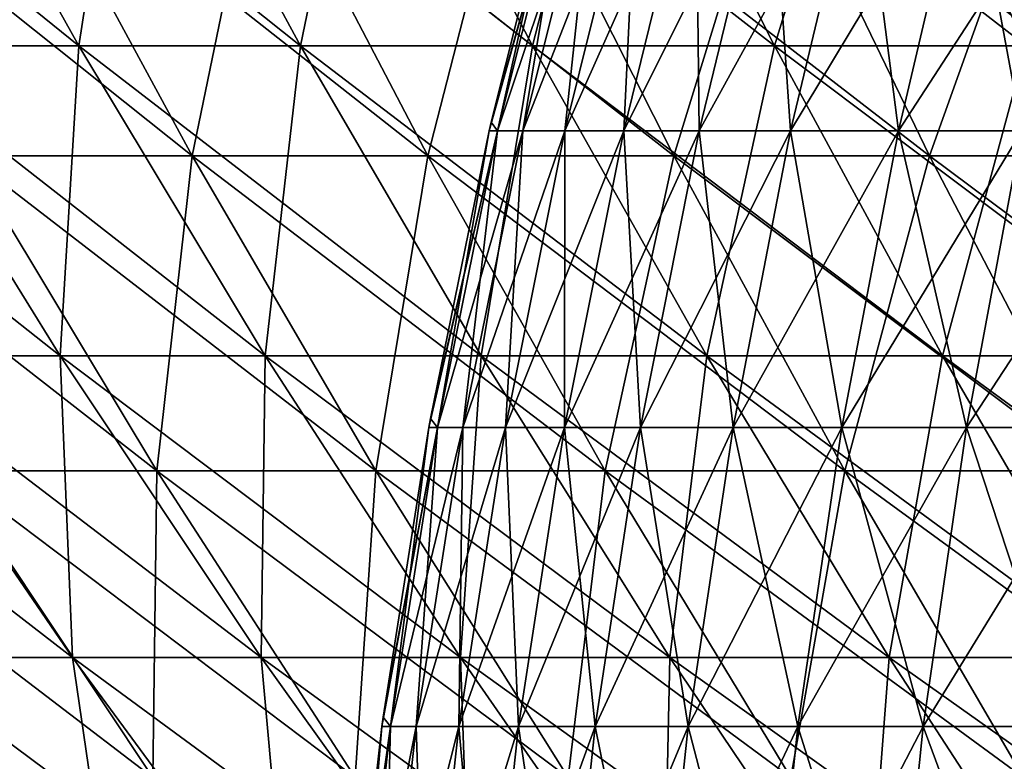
# Model space of a CAD drawing. Header units: millimetres. Extents: x -125 to 125, y 3898 to 4025.
# Tile 78 of 256: x -78 to -67, y 3944 to 3952. Entities that reach past the tile are written whole.
import ezdxf

# ---------------------------------------------------------------- set-up
doc = ezdxf.new("R2010")
doc.units = ezdxf.units.MM
doc.header["$LTSCALE"] = 2.2935
for name, color, linetype in [('2', 7, 'CONTINUOUS'), ('3', 7, 'CONTINUOUS'), ('4', 7, 'CONTINUOUS'), ('5', 7, 'CONTINUOUS'), ('6', 7, 'CONTINUOUS'), ('7', 7, 'CONTINUOUS')]:
    doc.layers.add(name, color=color, linetype=linetype)

msp = doc.modelspace()

# ---------------------------------------------------------------- linework, layer by layer
at = {"layer": '2', "color": 36, "linetype": 'Continuous', "true_color": 0x833d1e}
for points in [[(-78.95, 3950.715, 62.239), (-76.446, 3950.715, 65.291), (-80.963, 3954.316, 63.826), (-78.95, 3950.715, 62.239)], [(-80.963, 3954.316, 63.826), (-76.446, 3950.715, 65.291), (-78.395, 3954.316, 66.955), (-80.963, 3954.316, 63.826)], [(-76.446, 3950.715, 65.291), (-73.823, 3950.715, 68.242), (-78.395, 3954.316, 66.955), (-76.446, 3950.715, 65.291)], [(-78.395, 3954.316, 66.955), (-73.823, 3950.715, 68.242), (-75.705, 3954.316, 69.981), (-78.395, 3954.316, 66.955)], [(-73.823, 3950.715, 68.242), (-71.087, 3950.715, 71.087), (-75.705, 3954.316, 69.981), (-73.823, 3950.715, 68.242)], [(-75.705, 3954.316, 69.981), (-71.087, 3950.715, 71.087), (-72.9, 3954.316, 72.9), (-75.705, 3954.316, 69.981)], [(-71.087, 3950.715, 71.087), (-68.242, 3950.715, 73.823), (-72.9, 3954.316, 72.9), (-71.087, 3950.715, 71.087)], [(-72.9, 3954.316, 72.9), (-68.242, 3950.715, 73.823), (-69.981, 3954.316, 75.705), (-72.9, 3954.316, 72.9)], [(-68.242, 3950.715, 73.823), (-65.291, 3950.715, 76.446), (-69.981, 3954.316, 75.705), (-68.242, 3950.715, 73.823)], [(-69.981, 3954.316, 75.705), (-65.291, 3950.715, 76.446), (-66.955, 3954.316, 78.395), (-69.981, 3954.316, 75.705)], [(-79.157, 3947.208, 57.511), (-76.839, 3947.208, 60.575), (-81.333, 3950.715, 59.092), (-79.157, 3947.208, 57.511)], [(-81.333, 3950.715, 59.092), (-76.839, 3947.208, 60.575), (-78.95, 3950.715, 62.239), (-81.333, 3950.715, 59.092)], [(-76.839, 3947.208, 60.575), (-74.401, 3947.208, 63.545), (-78.95, 3950.715, 62.239), (-76.839, 3947.208, 60.575)], [(-78.95, 3950.715, 62.239), (-74.401, 3947.208, 63.545), (-76.446, 3950.715, 65.291), (-78.95, 3950.715, 62.239)], [(-74.401, 3947.208, 63.545), (-71.849, 3947.208, 66.417), (-76.446, 3950.715, 65.291), (-74.401, 3947.208, 63.545)], [(-76.446, 3950.715, 65.291), (-71.849, 3947.208, 66.417), (-73.823, 3950.715, 68.242), (-76.446, 3950.715, 65.291)], [(-71.849, 3947.208, 66.417), (-69.186, 3947.208, 69.186), (-73.823, 3950.715, 68.242), (-71.849, 3947.208, 66.417)], [(-73.823, 3950.715, 68.242), (-69.186, 3947.208, 69.186), (-71.087, 3950.715, 71.087), (-73.823, 3950.715, 68.242)], [(-69.186, 3947.208, 69.186), (-66.417, 3947.208, 71.849), (-71.087, 3950.715, 71.087), (-69.186, 3947.208, 69.186)], [(-71.087, 3950.715, 71.087), (-66.417, 3947.208, 71.849), (-68.242, 3950.715, 73.823), (-71.087, 3950.715, 71.087)], [(-66.417, 3947.208, 71.849), (-63.545, 3947.208, 74.401), (-68.242, 3950.715, 73.823), (-66.417, 3947.208, 71.849)], [(-68.242, 3950.715, 73.823), (-63.545, 3947.208, 74.401), (-65.291, 3950.715, 76.446), (-68.242, 3950.715, 73.823)], [(-79.017, 3943.798, 52.797), (-76.883, 3943.798, 55.859), (-81.354, 3947.208, 54.359), (-79.017, 3943.798, 52.797)], [(-81.354, 3947.208, 54.359), (-76.883, 3943.798, 55.859), (-79.157, 3947.208, 57.511), (-81.354, 3947.208, 54.359)], [(-76.883, 3943.798, 55.859), (-74.631, 3943.798, 58.834), (-79.157, 3947.208, 57.511), (-76.883, 3943.798, 55.859)], [(-79.157, 3947.208, 57.511), (-74.631, 3943.798, 58.834), (-76.839, 3947.208, 60.575), (-79.157, 3947.208, 57.511)], [(-74.631, 3943.798, 58.834), (-72.264, 3943.798, 61.719), (-76.839, 3947.208, 60.575), (-74.631, 3943.798, 58.834)], [(-76.839, 3947.208, 60.575), (-72.264, 3943.798, 61.719), (-74.401, 3947.208, 63.545), (-76.839, 3947.208, 60.575)], [(-72.264, 3943.798, 61.719), (-69.785, 3943.798, 64.508), (-74.401, 3947.208, 63.545), (-72.264, 3943.798, 61.719)], [(-74.401, 3947.208, 63.545), (-69.785, 3943.798, 64.508), (-71.849, 3947.208, 66.417), (-74.401, 3947.208, 63.545)], [(-69.785, 3943.798, 64.508), (-67.198, 3943.798, 67.198), (-71.849, 3947.208, 66.417), (-69.785, 3943.798, 64.508)], [(-71.849, 3947.208, 66.417), (-67.198, 3943.798, 67.198), (-69.186, 3947.208, 69.186), (-71.849, 3947.208, 66.417)], [(-67.198, 3943.798, 67.198), (-64.508, 3943.798, 69.785), (-69.186, 3947.208, 69.186), (-67.198, 3943.798, 67.198)], [(-69.186, 3947.208, 69.186), (-64.508, 3943.798, 69.785), (-66.417, 3947.208, 71.849), (-69.186, 3947.208, 69.186)]]:
    msp.add_3dface(points, dxfattribs=at)
at = {"layer": '3', "color": 36, "linetype": 'Continuous', "true_color": 0x833d1e}
for points in [[(-76.446, 3950.715, -65.291), (-78.95, 3950.715, -62.239), (-78.395, 3954.316, -66.955), (-76.446, 3950.715, -65.291)], [(-75.705, 3954.316, -69.981), (-76.446, 3950.715, -65.291), (-78.395, 3954.316, -66.955), (-75.705, 3954.316, -69.981)], [(-73.823, 3950.715, -68.242), (-76.446, 3950.715, -65.291), (-75.705, 3954.316, -69.981), (-73.823, 3950.715, -68.242)], [(-72.9, 3954.316, -72.9), (-73.823, 3950.715, -68.242), (-75.705, 3954.316, -69.981), (-72.9, 3954.316, -72.9)], [(-71.087, 3950.715, -71.087), (-73.823, 3950.715, -68.242), (-72.9, 3954.316, -72.9), (-71.087, 3950.715, -71.087)], [(-69.981, 3954.316, -75.705), (-71.087, 3950.715, -71.087), (-72.9, 3954.316, -72.9), (-69.981, 3954.316, -75.705)], [(-68.242, 3950.715, -73.823), (-71.087, 3950.715, -71.087), (-69.981, 3954.316, -75.705), (-68.242, 3950.715, -73.823)], [(-66.955, 3954.316, -78.395), (-68.242, 3950.715, -73.823), (-69.981, 3954.316, -75.705), (-66.955, 3954.316, -78.395)], [(-65.291, 3950.715, -76.446), (-68.242, 3950.715, -73.823), (-66.955, 3954.316, -78.395), (-65.291, 3950.715, -76.446)], [(-76.839, 3947.208, -60.575), (-79.157, 3947.208, -57.511), (-78.95, 3950.715, -62.239), (-76.839, 3947.208, -60.575)], [(-76.446, 3950.715, -65.291), (-76.839, 3947.208, -60.575), (-78.95, 3950.715, -62.239), (-76.446, 3950.715, -65.291)], [(-74.401, 3947.208, -63.545), (-76.839, 3947.208, -60.575), (-76.446, 3950.715, -65.291), (-74.401, 3947.208, -63.545)], [(-73.823, 3950.715, -68.242), (-74.401, 3947.208, -63.545), (-76.446, 3950.715, -65.291), (-73.823, 3950.715, -68.242)], [(-71.849, 3947.208, -66.417), (-74.401, 3947.208, -63.545), (-73.823, 3950.715, -68.242), (-71.849, 3947.208, -66.417)], [(-71.087, 3950.715, -71.087), (-71.849, 3947.208, -66.417), (-73.823, 3950.715, -68.242), (-71.087, 3950.715, -71.087)], [(-69.186, 3947.208, -69.186), (-71.849, 3947.208, -66.417), (-71.087, 3950.715, -71.087), (-69.186, 3947.208, -69.186)], [(-68.242, 3950.715, -73.823), (-69.186, 3947.208, -69.186), (-71.087, 3950.715, -71.087), (-68.242, 3950.715, -73.823)], [(-66.417, 3947.208, -71.849), (-69.186, 3947.208, -69.186), (-68.242, 3950.715, -73.823), (-66.417, 3947.208, -71.849)], [(-65.291, 3950.715, -76.446), (-66.417, 3947.208, -71.849), (-68.242, 3950.715, -73.823), (-65.291, 3950.715, -76.446)], [(-76.883, 3943.798, -55.859), (-79.017, 3943.798, -52.797), (-79.157, 3947.208, -57.511), (-76.883, 3943.798, -55.859)], [(-76.839, 3947.208, -60.575), (-76.883, 3943.798, -55.859), (-79.157, 3947.208, -57.511), (-76.839, 3947.208, -60.575)], [(-74.631, 3943.798, -58.834), (-76.883, 3943.798, -55.859), (-76.839, 3947.208, -60.575), (-74.631, 3943.798, -58.834)], [(-74.401, 3947.208, -63.545), (-74.631, 3943.798, -58.834), (-76.839, 3947.208, -60.575), (-74.401, 3947.208, -63.545)], [(-72.264, 3943.798, -61.719), (-74.631, 3943.798, -58.834), (-74.401, 3947.208, -63.545), (-72.264, 3943.798, -61.719)], [(-71.849, 3947.208, -66.417), (-72.264, 3943.798, -61.719), (-74.401, 3947.208, -63.545), (-71.849, 3947.208, -66.417)], [(-69.785, 3943.798, -64.508), (-72.264, 3943.798, -61.719), (-71.849, 3947.208, -66.417), (-69.785, 3943.798, -64.508)], [(-69.186, 3947.208, -69.186), (-69.785, 3943.798, -64.508), (-71.849, 3947.208, -66.417), (-69.186, 3947.208, -69.186)], [(-67.198, 3943.798, -67.198), (-69.785, 3943.798, -64.508), (-69.186, 3947.208, -69.186), (-67.198, 3943.798, -67.198)], [(-66.417, 3947.208, -71.849), (-67.198, 3943.798, -67.198), (-69.186, 3947.208, -69.186), (-66.417, 3947.208, -71.849)]]:
    msp.add_3dface(points, dxfattribs=at)
at = {"layer": '4', "color": 36, "linetype": 'Continuous', "true_color": 0x833d1e}
for points in [[(-80.052, 3951.939, -58.161), (-77.707, 3951.939, -61.259), (-82.09, 3955.48, -59.642), (-80.052, 3951.939, -58.161)], [(-82.09, 3955.48, -59.642), (-77.707, 3951.939, -61.259), (-79.686, 3955.48, -62.819), (-82.09, 3955.48, -59.642)], [(-77.707, 3951.939, -61.259), (-75.242, 3951.939, -64.263), (-79.686, 3955.48, -62.819), (-77.707, 3951.939, -61.259)], [(-79.686, 3955.48, -62.819), (-75.242, 3951.939, -64.263), (-77.158, 3955.48, -65.899), (-79.686, 3955.48, -62.819)], [(-75.242, 3951.939, -64.263), (-72.661, 3951.939, -67.167), (-77.158, 3955.48, -65.899), (-75.242, 3951.939, -64.263)], [(-77.158, 3955.48, -65.899), (-72.661, 3951.939, -67.167), (-74.511, 3955.48, -68.877), (-77.158, 3955.48, -65.899)], [(-72.661, 3951.939, -67.167), (-69.968, 3951.939, -69.968), (-74.511, 3955.48, -68.877), (-72.661, 3951.939, -67.167)], [(-74.511, 3955.48, -68.877), (-69.968, 3951.939, -69.968), (-71.75, 3955.48, -71.75), (-74.511, 3955.48, -68.877)], [(-69.968, 3951.939, -69.968), (-67.167, 3951.939, -72.661), (-71.75, 3955.48, -71.75), (-69.968, 3951.939, -69.968)], [(-71.75, 3955.48, -71.75), (-67.167, 3951.939, -72.661), (-68.877, 3955.48, -74.511), (-71.75, 3955.48, -71.75)], [(-67.167, 3951.939, -72.661), (-64.263, 3951.939, -75.242), (-68.877, 3955.48, -74.511), (-67.167, 3951.939, -72.661)], [(-68.877, 3955.48, -74.511), (-64.263, 3951.939, -75.242), (-65.899, 3955.48, -77.158), (-68.877, 3955.48, -74.511)], [(-80.076, 3948.489, -53.505), (-77.914, 3948.489, -56.608), (-82.274, 3951.939, -54.974), (-80.076, 3948.489, -53.505)], [(-82.274, 3951.939, -54.974), (-77.914, 3948.489, -56.608), (-80.052, 3951.939, -58.161), (-82.274, 3951.939, -54.974)], [(-77.914, 3948.489, -56.608), (-75.632, 3948.489, -59.623), (-80.052, 3951.939, -58.161), (-77.914, 3948.489, -56.608)], [(-80.052, 3951.939, -58.161), (-75.632, 3948.489, -59.623), (-77.707, 3951.939, -61.259), (-80.052, 3951.939, -58.161)], [(-75.632, 3948.489, -59.623), (-73.232, 3948.489, -62.546), (-77.707, 3951.939, -61.259), (-75.632, 3948.489, -59.623)], [(-77.707, 3951.939, -61.259), (-73.232, 3948.489, -62.546), (-75.242, 3951.939, -64.263), (-77.707, 3951.939, -61.259)], [(-73.232, 3948.489, -62.546), (-70.72, 3948.489, -65.373), (-75.242, 3951.939, -64.263), (-73.232, 3948.489, -62.546)], [(-75.242, 3951.939, -64.263), (-70.72, 3948.489, -65.373), (-72.661, 3951.939, -67.167), (-75.242, 3951.939, -64.263)], [(-70.72, 3948.489, -65.373), (-68.099, 3948.489, -68.099), (-72.661, 3951.939, -67.167), (-70.72, 3948.489, -65.373)], [(-72.661, 3951.939, -67.167), (-68.099, 3948.489, -68.099), (-69.968, 3951.939, -69.968), (-72.661, 3951.939, -67.167)], [(-68.099, 3948.489, -68.099), (-65.373, 3948.489, -70.72), (-69.968, 3951.939, -69.968), (-68.099, 3948.489, -68.099)], [(-69.968, 3951.939, -69.968), (-65.373, 3948.489, -70.72), (-67.167, 3951.939, -72.661), (-69.968, 3951.939, -69.968)], [(-79.759, 3945.134, -48.877), (-77.779, 3945.134, -51.97), (-82.115, 3948.489, -50.32), (-79.759, 3945.134, -48.877)], [(-82.115, 3948.489, -50.32), (-77.779, 3945.134, -51.97), (-80.076, 3948.489, -53.505), (-82.115, 3948.489, -50.32)], [(-77.779, 3945.134, -51.97), (-75.679, 3945.134, -54.984), (-80.076, 3948.489, -53.505), (-77.779, 3945.134, -51.97)], [(-80.076, 3948.489, -53.505), (-75.679, 3945.134, -54.984), (-77.914, 3948.489, -56.608), (-80.076, 3948.489, -53.505)], [(-75.679, 3945.134, -54.984), (-73.462, 3945.134, -57.912), (-77.914, 3948.489, -56.608), (-75.679, 3945.134, -54.984)], [(-77.914, 3948.489, -56.608), (-73.462, 3945.134, -57.912), (-75.632, 3948.489, -59.623), (-77.914, 3948.489, -56.608)], [(-73.462, 3945.134, -57.912), (-71.131, 3945.134, -60.752), (-75.632, 3948.489, -59.623), (-73.462, 3945.134, -57.912)], [(-75.632, 3948.489, -59.623), (-71.131, 3945.134, -60.752), (-73.232, 3948.489, -62.546), (-75.632, 3948.489, -59.623)], [(-71.131, 3945.134, -60.752), (-68.691, 3945.134, -63.498), (-73.232, 3948.489, -62.546), (-71.131, 3945.134, -60.752)], [(-73.232, 3948.489, -62.546), (-68.691, 3945.134, -63.498), (-70.72, 3948.489, -65.373), (-73.232, 3948.489, -62.546)], [(-68.691, 3945.134, -63.498), (-66.146, 3945.134, -66.146), (-70.72, 3948.489, -65.373), (-68.691, 3945.134, -63.498)], [(-70.72, 3948.489, -65.373), (-66.146, 3945.134, -66.146), (-68.099, 3948.489, -68.099), (-70.72, 3948.489, -65.373)], [(-66.146, 3945.134, -66.146), (-63.498, 3945.134, -68.691), (-68.099, 3948.489, -68.099), (-66.146, 3945.134, -66.146)], [(-68.099, 3948.489, -68.099), (-63.498, 3945.134, -68.691), (-65.373, 3948.489, -70.72), (-68.099, 3948.489, -68.099)], [(-79.104, 3941.879, -44.3), (-77.304, 3941.879, -47.372), (-81.617, 3945.134, -45.708), (-79.104, 3941.879, -44.3)], [(-81.617, 3945.134, -45.708), (-77.304, 3941.879, -47.372), (-79.759, 3945.134, -48.877), (-81.617, 3945.134, -45.708)], [(-77.304, 3941.879, -47.372), (-75.384, 3941.879, -50.37), (-79.759, 3945.134, -48.877), (-77.304, 3941.879, -47.372)], [(-79.759, 3945.134, -48.877), (-75.384, 3941.879, -50.37), (-77.779, 3945.134, -51.97), (-79.759, 3945.134, -48.877)], [(-75.384, 3941.879, -50.37), (-73.349, 3941.879, -53.291), (-77.779, 3945.134, -51.97), (-75.384, 3941.879, -50.37)], [(-77.779, 3945.134, -51.97), (-73.349, 3941.879, -53.291), (-75.679, 3945.134, -54.984), (-77.779, 3945.134, -51.97)], [(-73.349, 3941.879, -53.291), (-71.2, 3941.879, -56.13), (-75.679, 3945.134, -54.984), (-73.349, 3941.879, -53.291)], [(-75.679, 3945.134, -54.984), (-71.2, 3941.879, -56.13), (-73.462, 3945.134, -57.912), (-75.679, 3945.134, -54.984)], [(-71.2, 3941.879, -56.13), (-68.941, 3941.879, -58.882), (-73.462, 3945.134, -57.912), (-71.2, 3941.879, -56.13)], [(-73.462, 3945.134, -57.912), (-68.941, 3941.879, -58.882), (-71.131, 3945.134, -60.752), (-73.462, 3945.134, -57.912)], [(-68.941, 3941.879, -58.882), (-66.577, 3941.879, -61.543), (-71.131, 3945.134, -60.752), (-68.941, 3941.879, -58.882)], [(-71.131, 3945.134, -60.752), (-66.577, 3941.879, -61.543), (-68.691, 3945.134, -63.498), (-71.131, 3945.134, -60.752)], [(-66.577, 3941.879, -61.543), (-64.109, 3941.879, -64.109), (-68.691, 3945.134, -63.498), (-66.577, 3941.879, -61.543)], [(-68.691, 3945.134, -63.498), (-64.109, 3941.879, -64.109), (-66.146, 3945.134, -66.146), (-68.691, 3945.134, -63.498)]]:
    msp.add_3dface(points, dxfattribs=at)
at = {"layer": '5', "color": 36, "linetype": 'Continuous', "true_color": 0x833d1e}
for points in [[(-77.707, 3951.939, 61.259), (-80.052, 3951.939, 58.161), (-79.686, 3955.48, 62.819), (-77.707, 3951.939, 61.259)], [(-77.158, 3955.48, 65.899), (-77.707, 3951.939, 61.259), (-79.686, 3955.48, 62.819), (-77.158, 3955.48, 65.899)], [(-75.242, 3951.939, 64.263), (-77.707, 3951.939, 61.259), (-77.158, 3955.48, 65.899), (-75.242, 3951.939, 64.263)], [(-74.511, 3955.48, 68.877), (-75.242, 3951.939, 64.263), (-77.158, 3955.48, 65.899), (-74.511, 3955.48, 68.877)], [(-72.661, 3951.939, 67.167), (-75.242, 3951.939, 64.263), (-74.511, 3955.48, 68.877), (-72.661, 3951.939, 67.167)], [(-71.75, 3955.48, 71.75), (-72.661, 3951.939, 67.167), (-74.511, 3955.48, 68.877), (-71.75, 3955.48, 71.75)], [(-69.968, 3951.939, 69.968), (-72.661, 3951.939, 67.167), (-71.75, 3955.48, 71.75), (-69.968, 3951.939, 69.968)], [(-68.877, 3955.48, 74.511), (-69.968, 3951.939, 69.968), (-71.75, 3955.48, 71.75), (-68.877, 3955.48, 74.511)], [(-67.167, 3951.939, 72.661), (-69.968, 3951.939, 69.968), (-68.877, 3955.48, 74.511), (-67.167, 3951.939, 72.661)], [(-65.899, 3955.48, 77.158), (-67.167, 3951.939, 72.661), (-68.877, 3955.48, 74.511), (-65.899, 3955.48, 77.158)], [(-77.914, 3948.489, 56.608), (-80.076, 3948.489, 53.505), (-80.052, 3951.939, 58.161), (-77.914, 3948.489, 56.608)], [(-77.707, 3951.939, 61.259), (-77.914, 3948.489, 56.608), (-80.052, 3951.939, 58.161), (-77.707, 3951.939, 61.259)], [(-75.632, 3948.489, 59.623), (-77.914, 3948.489, 56.608), (-77.707, 3951.939, 61.259), (-75.632, 3948.489, 59.623)], [(-75.242, 3951.939, 64.263), (-75.632, 3948.489, 59.623), (-77.707, 3951.939, 61.259), (-75.242, 3951.939, 64.263)], [(-73.232, 3948.489, 62.546), (-75.632, 3948.489, 59.623), (-75.242, 3951.939, 64.263), (-73.232, 3948.489, 62.546)], [(-72.661, 3951.939, 67.167), (-73.232, 3948.489, 62.546), (-75.242, 3951.939, 64.263), (-72.661, 3951.939, 67.167)], [(-70.72, 3948.489, 65.373), (-73.232, 3948.489, 62.546), (-72.661, 3951.939, 67.167), (-70.72, 3948.489, 65.373)], [(-69.968, 3951.939, 69.968), (-70.72, 3948.489, 65.373), (-72.661, 3951.939, 67.167), (-69.968, 3951.939, 69.968)], [(-68.099, 3948.489, 68.099), (-70.72, 3948.489, 65.373), (-69.968, 3951.939, 69.968), (-68.099, 3948.489, 68.099)], [(-67.167, 3951.939, 72.661), (-68.099, 3948.489, 68.099), (-69.968, 3951.939, 69.968), (-67.167, 3951.939, 72.661)], [(-65.373, 3948.489, 70.72), (-68.099, 3948.489, 68.099), (-67.167, 3951.939, 72.661), (-65.373, 3948.489, 70.72)], [(-77.779, 3945.134, 51.97), (-79.759, 3945.134, 48.877), (-80.076, 3948.489, 53.505), (-77.779, 3945.134, 51.97)], [(-77.914, 3948.489, 56.608), (-77.779, 3945.134, 51.97), (-80.076, 3948.489, 53.505), (-77.914, 3948.489, 56.608)], [(-75.679, 3945.134, 54.984), (-77.779, 3945.134, 51.97), (-77.914, 3948.489, 56.608), (-75.679, 3945.134, 54.984)], [(-75.632, 3948.489, 59.623), (-75.679, 3945.134, 54.984), (-77.914, 3948.489, 56.608), (-75.632, 3948.489, 59.623)], [(-73.462, 3945.134, 57.912), (-75.679, 3945.134, 54.984), (-75.632, 3948.489, 59.623), (-73.462, 3945.134, 57.912)], [(-73.232, 3948.489, 62.546), (-73.462, 3945.134, 57.912), (-75.632, 3948.489, 59.623), (-73.232, 3948.489, 62.546)], [(-71.131, 3945.134, 60.752), (-73.462, 3945.134, 57.912), (-73.232, 3948.489, 62.546), (-71.131, 3945.134, 60.752)], [(-70.72, 3948.489, 65.373), (-71.131, 3945.134, 60.752), (-73.232, 3948.489, 62.546), (-70.72, 3948.489, 65.373)], [(-68.691, 3945.134, 63.498), (-71.131, 3945.134, 60.752), (-70.72, 3948.489, 65.373), (-68.691, 3945.134, 63.498)], [(-68.099, 3948.489, 68.099), (-68.691, 3945.134, 63.498), (-70.72, 3948.489, 65.373), (-68.099, 3948.489, 68.099)], [(-66.146, 3945.134, 66.146), (-68.691, 3945.134, 63.498), (-68.099, 3948.489, 68.099), (-66.146, 3945.134, 66.146)], [(-65.373, 3948.489, 70.72), (-66.146, 3945.134, 66.146), (-68.099, 3948.489, 68.099), (-65.373, 3948.489, 70.72)], [(-77.304, 3941.879, 47.372), (-79.104, 3941.879, 44.3), (-79.759, 3945.134, 48.877), (-77.304, 3941.879, 47.372)], [(-77.779, 3945.134, 51.97), (-77.304, 3941.879, 47.372), (-79.759, 3945.134, 48.877), (-77.779, 3945.134, 51.97)], [(-75.384, 3941.879, 50.37), (-77.304, 3941.879, 47.372), (-77.779, 3945.134, 51.97), (-75.384, 3941.879, 50.37)], [(-75.679, 3945.134, 54.984), (-75.384, 3941.879, 50.37), (-77.779, 3945.134, 51.97), (-75.679, 3945.134, 54.984)], [(-73.349, 3941.879, 53.291), (-75.384, 3941.879, 50.37), (-75.679, 3945.134, 54.984), (-73.349, 3941.879, 53.291)], [(-73.462, 3945.134, 57.912), (-73.349, 3941.879, 53.291), (-75.679, 3945.134, 54.984), (-73.462, 3945.134, 57.912)], [(-71.2, 3941.879, 56.13), (-73.349, 3941.879, 53.291), (-73.462, 3945.134, 57.912), (-71.2, 3941.879, 56.13)], [(-71.131, 3945.134, 60.752), (-71.2, 3941.879, 56.13), (-73.462, 3945.134, 57.912), (-71.131, 3945.134, 60.752)], [(-68.941, 3941.879, 58.882), (-71.2, 3941.879, 56.13), (-71.131, 3945.134, 60.752), (-68.941, 3941.879, 58.882)], [(-68.691, 3945.134, 63.498), (-68.941, 3941.879, 58.882), (-71.131, 3945.134, 60.752), (-68.691, 3945.134, 63.498)], [(-66.577, 3941.879, 61.543), (-68.941, 3941.879, 58.882), (-68.691, 3945.134, 63.498), (-66.577, 3941.879, 61.543)], [(-66.146, 3945.134, 66.146), (-66.577, 3941.879, 61.543), (-68.691, 3945.134, 63.498), (-66.146, 3945.134, 66.146)]]:
    msp.add_3dface(points, dxfattribs=at)
at = {"layer": '6', "color": 7, "linetype": 'Continuous', "true_color": 0xe0f2ff}
for points in [[(-73.12, 3951.089), (-73.047, 3950.994, 3.705), (-72.322, 3954.262), (-73.12, 3951.089)], [(-73.047, 3950.994, 3.705), (-72.766, 3950.994, 7.4), (-72.229, 3954.262, 3.663), (-73.047, 3950.994, 3.705)], [(-72.322, 3954.262), (-73.047, 3950.994, 3.705), (-72.229, 3954.262, 3.663), (-72.322, 3954.262)], [(-72.766, 3950.994, 7.4), (-72.298, 3950.994, 11.076), (-71.951, 3954.262, 7.317), (-72.766, 3950.994, 7.4)], [(-72.229, 3954.262, 3.663), (-72.766, 3950.994, 7.4), (-71.951, 3954.262, 7.317), (-72.229, 3954.262, 3.663)], [(-72.298, 3950.994, 11.076), (-71.644, 3950.994, 14.723), (-71.488, 3954.262, 10.952), (-72.298, 3950.994, 11.076)], [(-71.951, 3954.262, 7.317), (-72.298, 3950.994, 11.076), (-71.488, 3954.262, 10.952), (-71.951, 3954.262, 7.317)], [(-71.644, 3950.994, 14.723), (-70.806, 3950.994, 18.333), (-70.842, 3954.262, 14.558), (-71.644, 3950.994, 14.723)], [(-71.488, 3954.262, 10.952), (-71.644, 3950.994, 14.723), (-70.842, 3954.262, 14.558), (-71.488, 3954.262, 10.952)], [(-70.842, 3954.262, 14.558), (-70.806, 3950.994, 18.333), (-70.013, 3954.262, 18.128), (-70.842, 3954.262, 14.558)], [(-70.806, 3950.994, 18.333), (-69.787, 3950.994, 21.896), (-70.013, 3954.262, 18.128), (-70.806, 3950.994, 18.333)], [(-70.013, 3954.262, 18.128), (-69.787, 3950.994, 21.896), (-69.005, 3954.262, 21.651), (-70.013, 3954.262, 18.128)], [(-69.787, 3950.994, 21.896), (-68.588, 3950.994, 25.402), (-69.005, 3954.262, 21.651), (-69.787, 3950.994, 21.896)], [(-69.005, 3954.262, 21.651), (-68.588, 3950.994, 25.402), (-67.82, 3954.262, 25.118), (-69.005, 3954.262, 21.651)], [(-68.588, 3950.994, 25.402), (-67.214, 3950.994, 28.844), (-67.82, 3954.262, 25.118), (-68.588, 3950.994, 25.402)], [(-67.82, 3954.262, 25.118), (-67.214, 3950.994, 28.844), (-66.461, 3954.262, 28.521), (-67.82, 3954.262, 25.118)], [(-73.141, 3950.994), (-73.047, 3950.994, 3.705), (-73.12, 3951.089), (-73.141, 3950.994)], [(-73.795, 3947.792), (-73.718, 3947.692, 3.739), (-73.141, 3950.994), (-73.795, 3947.792)], [(-73.718, 3947.692, 3.739), (-73.434, 3947.692, 7.468), (-73.047, 3950.994, 3.705), (-73.718, 3947.692, 3.739)], [(-73.141, 3950.994), (-73.718, 3947.692, 3.739), (-73.047, 3950.994, 3.705), (-73.141, 3950.994)], [(-73.434, 3947.692, 7.468), (-72.961, 3947.692, 11.177), (-72.766, 3950.994, 7.4), (-73.434, 3947.692, 7.468)], [(-73.047, 3950.994, 3.705), (-73.434, 3947.692, 7.468), (-72.766, 3950.994, 7.4), (-73.047, 3950.994, 3.705)], [(-72.961, 3947.692, 11.177), (-72.302, 3947.692, 14.858), (-72.298, 3950.994, 11.076), (-72.961, 3947.692, 11.177)], [(-72.766, 3950.994, 7.4), (-72.961, 3947.692, 11.177), (-72.298, 3950.994, 11.076), (-72.766, 3950.994, 7.4)], [(-72.302, 3947.692, 14.858), (-71.456, 3947.692, 18.501), (-71.644, 3950.994, 14.723), (-72.302, 3947.692, 14.858)], [(-72.298, 3950.994, 11.076), (-72.302, 3947.692, 14.858), (-71.644, 3950.994, 14.723), (-72.298, 3950.994, 11.076)], [(-71.644, 3950.994, 14.723), (-71.456, 3947.692, 18.501), (-70.806, 3950.994, 18.333), (-71.644, 3950.994, 14.723)], [(-71.456, 3947.692, 18.501), (-70.428, 3947.692, 22.097), (-70.806, 3950.994, 18.333), (-71.456, 3947.692, 18.501)], [(-70.806, 3950.994, 18.333), (-70.428, 3947.692, 22.097), (-69.787, 3950.994, 21.896), (-70.806, 3950.994, 18.333)], [(-70.428, 3947.692, 22.097), (-69.218, 3947.692, 25.636), (-69.787, 3950.994, 21.896), (-70.428, 3947.692, 22.097)], [(-69.787, 3950.994, 21.896), (-69.218, 3947.692, 25.636), (-68.588, 3950.994, 25.402), (-69.787, 3950.994, 21.896)], [(-69.218, 3947.692, 25.636), (-67.831, 3947.692, 29.108), (-68.588, 3950.994, 25.402), (-69.218, 3947.692, 25.636)], [(-68.588, 3950.994, 25.402), (-67.831, 3947.692, 29.108), (-67.214, 3950.994, 28.844), (-68.588, 3950.994, 25.402)], [(-67.831, 3947.692, 29.108), (-66.269, 3947.692, 32.507), (-67.214, 3950.994, 28.844), (-67.831, 3947.692, 29.108)], [(-73.813, 3947.692), (-73.718, 3947.692, 3.739), (-73.795, 3947.792), (-73.813, 3947.692)], [(-74.321, 3944.467), (-74.24, 3944.364, 3.765), (-73.813, 3947.692), (-74.321, 3944.467)], [(-74.24, 3944.364, 3.765), (-73.954, 3944.364, 7.52), (-73.718, 3947.692, 3.739), (-74.24, 3944.364, 3.765)], [(-73.813, 3947.692), (-74.24, 3944.364, 3.765), (-73.718, 3947.692, 3.739), (-73.813, 3947.692)], [(-73.954, 3944.364, 7.52), (-73.478, 3944.364, 11.256), (-73.434, 3947.692, 7.468), (-73.954, 3944.364, 7.52)], [(-73.718, 3947.692, 3.739), (-73.954, 3944.364, 7.52), (-73.434, 3947.692, 7.468), (-73.718, 3947.692, 3.739)], [(-73.478, 3944.364, 11.256), (-72.814, 3944.364, 14.964), (-72.961, 3947.692, 11.177), (-73.478, 3944.364, 11.256)], [(-73.434, 3947.692, 7.468), (-73.478, 3944.364, 11.256), (-72.961, 3947.692, 11.177), (-73.434, 3947.692, 7.468)], [(-72.961, 3947.692, 11.177), (-72.814, 3944.364, 14.964), (-72.302, 3947.692, 14.858), (-72.961, 3947.692, 11.177)], [(-72.814, 3944.364, 14.964), (-71.962, 3944.364, 18.632), (-72.302, 3947.692, 14.858), (-72.814, 3944.364, 14.964)], [(-72.302, 3947.692, 14.858), (-71.962, 3944.364, 18.632), (-71.456, 3947.692, 18.501), (-72.302, 3947.692, 14.858)], [(-71.962, 3944.364, 18.632), (-70.926, 3944.364, 22.253), (-71.456, 3947.692, 18.501), (-71.962, 3944.364, 18.632)], [(-71.456, 3947.692, 18.501), (-70.926, 3944.364, 22.253), (-70.428, 3947.692, 22.097), (-71.456, 3947.692, 18.501)], [(-70.926, 3944.364, 22.253), (-69.708, 3944.364, 25.817), (-70.428, 3947.692, 22.097), (-70.926, 3944.364, 22.253)], [(-70.428, 3947.692, 22.097), (-69.708, 3944.364, 25.817), (-69.218, 3947.692, 25.636), (-70.428, 3947.692, 22.097)], [(-69.708, 3944.364, 25.817), (-68.311, 3944.364, 29.315), (-69.218, 3947.692, 25.636), (-69.708, 3944.364, 25.817)], [(-69.218, 3947.692, 25.636), (-68.311, 3944.364, 29.315), (-67.831, 3947.692, 29.108), (-69.218, 3947.692, 25.636)], [(-68.311, 3944.364, 29.315), (-66.738, 3944.364, 32.737), (-67.831, 3947.692, 29.108), (-68.311, 3944.364, 29.315)], [(-67.831, 3947.692, 29.108), (-66.738, 3944.364, 32.737), (-66.269, 3947.692, 32.507), (-67.831, 3947.692, 29.108)], [(-74.335, 3944.364), (-74.24, 3944.364, 3.765), (-74.321, 3944.467), (-74.335, 3944.364)], [(-74.698, 3941.123), (-74.612, 3941.016, 3.784), (-74.335, 3944.364), (-74.698, 3941.123)], [(-74.612, 3941.016, 3.784), (-74.324, 3941.016, 7.558), (-74.24, 3944.364, 3.765), (-74.612, 3941.016, 3.784)], [(-74.335, 3944.364), (-74.612, 3941.016, 3.784), (-74.24, 3944.364, 3.765), (-74.335, 3944.364)], [(-74.324, 3941.016, 7.558), (-73.846, 3941.016, 11.313), (-73.954, 3944.364, 7.52), (-74.324, 3941.016, 7.558)], [(-74.24, 3944.364, 3.765), (-74.324, 3941.016, 7.558), (-73.954, 3944.364, 7.52), (-74.24, 3944.364, 3.765)], [(-73.954, 3944.364, 7.52), (-73.846, 3941.016, 11.313), (-73.478, 3944.364, 11.256), (-73.954, 3944.364, 7.52)], [(-73.846, 3941.016, 11.313), (-73.178, 3941.016, 15.039), (-73.478, 3944.364, 11.256), (-73.846, 3941.016, 11.313)], [(-73.478, 3944.364, 11.256), (-73.178, 3941.016, 15.039), (-72.814, 3944.364, 14.964), (-73.478, 3944.364, 11.256)], [(-73.178, 3941.016, 15.039), (-72.323, 3941.016, 18.726), (-72.814, 3944.364, 14.964), (-73.178, 3941.016, 15.039)], [(-72.814, 3944.364, 14.964), (-72.323, 3941.016, 18.726), (-71.962, 3944.364, 18.632), (-72.814, 3944.364, 14.964)], [(-72.323, 3941.016, 18.726), (-71.282, 3941.016, 22.365), (-71.962, 3944.364, 18.632), (-72.323, 3941.016, 18.726)], [(-71.962, 3944.364, 18.632), (-71.282, 3941.016, 22.365), (-70.926, 3944.364, 22.253), (-71.962, 3944.364, 18.632)], [(-71.282, 3941.016, 22.365), (-70.057, 3941.016, 25.946), (-70.926, 3944.364, 22.253), (-71.282, 3941.016, 22.365)], [(-70.926, 3944.364, 22.253), (-70.057, 3941.016, 25.946), (-69.708, 3944.364, 25.817), (-70.926, 3944.364, 22.253)], [(-70.057, 3941.016, 25.946), (-68.653, 3941.016, 29.461), (-69.708, 3944.364, 25.817), (-70.057, 3941.016, 25.946)], [(-69.708, 3944.364, 25.817), (-68.653, 3941.016, 29.461), (-68.311, 3944.364, 29.315), (-69.708, 3944.364, 25.817)], [(-68.653, 3941.016, 29.461), (-67.073, 3941.016, 32.901), (-68.311, 3944.364, 29.315), (-68.653, 3941.016, 29.461)], [(-68.311, 3944.364, 29.315), (-67.073, 3941.016, 32.901), (-66.738, 3944.364, 32.737), (-68.311, 3944.364, 29.315)]]:
    msp.add_3dface(points, dxfattribs=at)
at = {"layer": '7', "color": 7, "linetype": 'Continuous', "true_color": 0xe0f2ff}
for points in [[(-73.141, 3950.994), (-73.12, 3951.089), (-72.229, 3954.262, -3.663), (-73.141, 3950.994)], [(-73.047, 3950.994, -3.705), (-73.141, 3950.994), (-72.229, 3954.262, -3.663), (-73.047, 3950.994, -3.705)], [(-73.12, 3951.089), (-72.322, 3954.262), (-72.229, 3954.262, -3.663), (-73.12, 3951.089)], [(-72.766, 3950.994, -7.4), (-73.047, 3950.994, -3.705), (-71.951, 3954.262, -7.317), (-72.766, 3950.994, -7.4)], [(-71.951, 3954.262, -7.317), (-73.047, 3950.994, -3.705), (-72.229, 3954.262, -3.663), (-71.951, 3954.262, -7.317)], [(-72.298, 3950.994, -11.076), (-72.766, 3950.994, -7.4), (-71.488, 3954.262, -10.952), (-72.298, 3950.994, -11.076)], [(-71.488, 3954.262, -10.952), (-72.766, 3950.994, -7.4), (-71.951, 3954.262, -7.317), (-71.488, 3954.262, -10.952)], [(-71.644, 3950.994, -14.723), (-72.298, 3950.994, -11.076), (-70.842, 3954.262, -14.558), (-71.644, 3950.994, -14.723)], [(-70.842, 3954.262, -14.558), (-72.298, 3950.994, -11.076), (-71.488, 3954.262, -10.952), (-70.842, 3954.262, -14.558)], [(-70.806, 3950.994, -18.333), (-71.644, 3950.994, -14.723), (-70.013, 3954.262, -18.128), (-70.806, 3950.994, -18.333)], [(-70.013, 3954.262, -18.128), (-71.644, 3950.994, -14.723), (-70.842, 3954.262, -14.558), (-70.013, 3954.262, -18.128)], [(-69.787, 3950.994, -21.896), (-70.806, 3950.994, -18.333), (-69.005, 3954.262, -21.651), (-69.787, 3950.994, -21.896)], [(-69.005, 3954.262, -21.651), (-70.806, 3950.994, -18.333), (-70.013, 3954.262, -18.128), (-69.005, 3954.262, -21.651)], [(-68.588, 3950.994, -25.402), (-69.787, 3950.994, -21.896), (-67.82, 3954.262, -25.118), (-68.588, 3950.994, -25.402)], [(-67.82, 3954.262, -25.118), (-69.787, 3950.994, -21.896), (-69.005, 3954.262, -21.651), (-67.82, 3954.262, -25.118)], [(-67.214, 3950.994, -28.844), (-68.588, 3950.994, -25.402), (-66.461, 3954.262, -28.521), (-67.214, 3950.994, -28.844)], [(-66.461, 3954.262, -28.521), (-68.588, 3950.994, -25.402), (-67.82, 3954.262, -25.118), (-66.461, 3954.262, -28.521)], [(-73.813, 3947.692), (-73.795, 3947.792), (-73.047, 3950.994, -3.705), (-73.813, 3947.692)], [(-73.718, 3947.692, -3.739), (-73.813, 3947.692), (-73.047, 3950.994, -3.705), (-73.718, 3947.692, -3.739)], [(-73.795, 3947.792), (-73.141, 3950.994), (-73.047, 3950.994, -3.705), (-73.795, 3947.792)], [(-73.434, 3947.692, -7.468), (-73.718, 3947.692, -3.739), (-72.766, 3950.994, -7.4), (-73.434, 3947.692, -7.468)], [(-72.766, 3950.994, -7.4), (-73.718, 3947.692, -3.739), (-73.047, 3950.994, -3.705), (-72.766, 3950.994, -7.4)], [(-72.961, 3947.692, -11.177), (-73.434, 3947.692, -7.468), (-72.298, 3950.994, -11.076), (-72.961, 3947.692, -11.177)], [(-72.298, 3950.994, -11.076), (-73.434, 3947.692, -7.468), (-72.766, 3950.994, -7.4), (-72.298, 3950.994, -11.076)], [(-72.302, 3947.692, -14.858), (-72.961, 3947.692, -11.177), (-71.644, 3950.994, -14.723), (-72.302, 3947.692, -14.858)], [(-71.644, 3950.994, -14.723), (-72.961, 3947.692, -11.177), (-72.298, 3950.994, -11.076), (-71.644, 3950.994, -14.723)], [(-71.456, 3947.692, -18.501), (-72.302, 3947.692, -14.858), (-70.806, 3950.994, -18.333), (-71.456, 3947.692, -18.501)], [(-70.806, 3950.994, -18.333), (-72.302, 3947.692, -14.858), (-71.644, 3950.994, -14.723), (-70.806, 3950.994, -18.333)], [(-70.428, 3947.692, -22.097), (-71.456, 3947.692, -18.501), (-69.787, 3950.994, -21.896), (-70.428, 3947.692, -22.097)], [(-69.787, 3950.994, -21.896), (-71.456, 3947.692, -18.501), (-70.806, 3950.994, -18.333), (-69.787, 3950.994, -21.896)], [(-69.218, 3947.692, -25.636), (-70.428, 3947.692, -22.097), (-68.588, 3950.994, -25.402), (-69.218, 3947.692, -25.636)], [(-68.588, 3950.994, -25.402), (-70.428, 3947.692, -22.097), (-69.787, 3950.994, -21.896), (-68.588, 3950.994, -25.402)], [(-67.831, 3947.692, -29.108), (-69.218, 3947.692, -25.636), (-67.214, 3950.994, -28.844), (-67.831, 3947.692, -29.108)], [(-67.214, 3950.994, -28.844), (-69.218, 3947.692, -25.636), (-68.588, 3950.994, -25.402), (-67.214, 3950.994, -28.844)], [(-66.269, 3947.692, -32.507), (-67.831, 3947.692, -29.108), (-65.667, 3950.994, -32.211), (-66.269, 3947.692, -32.507)], [(-65.667, 3950.994, -32.211), (-67.831, 3947.692, -29.108), (-67.214, 3950.994, -28.844), (-65.667, 3950.994, -32.211)], [(-74.335, 3944.364), (-74.321, 3944.467), (-73.718, 3947.692, -3.739), (-74.335, 3944.364)], [(-74.24, 3944.364, -3.765), (-74.335, 3944.364), (-73.718, 3947.692, -3.739), (-74.24, 3944.364, -3.765)], [(-74.321, 3944.467), (-73.813, 3947.692), (-73.718, 3947.692, -3.739), (-74.321, 3944.467)], [(-73.954, 3944.364, -7.52), (-74.24, 3944.364, -3.765), (-73.434, 3947.692, -7.468), (-73.954, 3944.364, -7.52)], [(-73.434, 3947.692, -7.468), (-74.24, 3944.364, -3.765), (-73.718, 3947.692, -3.739), (-73.434, 3947.692, -7.468)], [(-73.478, 3944.364, -11.256), (-73.954, 3944.364, -7.52), (-72.961, 3947.692, -11.177), (-73.478, 3944.364, -11.256)], [(-72.961, 3947.692, -11.177), (-73.954, 3944.364, -7.52), (-73.434, 3947.692, -7.468), (-72.961, 3947.692, -11.177)], [(-72.814, 3944.364, -14.964), (-73.478, 3944.364, -11.256), (-72.302, 3947.692, -14.858), (-72.814, 3944.364, -14.964)], [(-72.302, 3947.692, -14.858), (-73.478, 3944.364, -11.256), (-72.961, 3947.692, -11.177), (-72.302, 3947.692, -14.858)], [(-71.962, 3944.364, -18.632), (-72.814, 3944.364, -14.964), (-71.456, 3947.692, -18.501), (-71.962, 3944.364, -18.632)], [(-71.456, 3947.692, -18.501), (-72.814, 3944.364, -14.964), (-72.302, 3947.692, -14.858), (-71.456, 3947.692, -18.501)], [(-70.926, 3944.364, -22.253), (-71.962, 3944.364, -18.632), (-70.428, 3947.692, -22.097), (-70.926, 3944.364, -22.253)], [(-70.428, 3947.692, -22.097), (-71.962, 3944.364, -18.632), (-71.456, 3947.692, -18.501), (-70.428, 3947.692, -22.097)], [(-69.708, 3944.364, -25.817), (-70.926, 3944.364, -22.253), (-69.218, 3947.692, -25.636), (-69.708, 3944.364, -25.817)], [(-69.218, 3947.692, -25.636), (-70.926, 3944.364, -22.253), (-70.428, 3947.692, -22.097), (-69.218, 3947.692, -25.636)], [(-68.311, 3944.364, -29.315), (-69.708, 3944.364, -25.817), (-67.831, 3947.692, -29.108), (-68.311, 3944.364, -29.315)], [(-67.831, 3947.692, -29.108), (-69.708, 3944.364, -25.817), (-69.218, 3947.692, -25.636), (-67.831, 3947.692, -29.108)], [(-66.738, 3944.364, -32.737), (-68.311, 3944.364, -29.315), (-66.269, 3947.692, -32.507), (-66.738, 3944.364, -32.737)], [(-66.269, 3947.692, -32.507), (-68.311, 3944.364, -29.315), (-67.831, 3947.692, -29.108), (-66.269, 3947.692, -32.507)], [(-74.708, 3941.016), (-74.698, 3941.123), (-74.24, 3944.364, -3.765), (-74.708, 3941.016)], [(-74.612, 3941.016, -3.784), (-74.708, 3941.016), (-74.24, 3944.364, -3.765), (-74.612, 3941.016, -3.784)], [(-74.698, 3941.123), (-74.335, 3944.364), (-74.24, 3944.364, -3.765), (-74.698, 3941.123)], [(-74.324, 3941.016, -7.558), (-74.612, 3941.016, -3.784), (-73.954, 3944.364, -7.52), (-74.324, 3941.016, -7.558)], [(-73.954, 3944.364, -7.52), (-74.612, 3941.016, -3.784), (-74.24, 3944.364, -3.765), (-73.954, 3944.364, -7.52)], [(-73.846, 3941.016, -11.313), (-74.324, 3941.016, -7.558), (-73.478, 3944.364, -11.256), (-73.846, 3941.016, -11.313)], [(-73.478, 3944.364, -11.256), (-74.324, 3941.016, -7.558), (-73.954, 3944.364, -7.52), (-73.478, 3944.364, -11.256)], [(-73.178, 3941.016, -15.039), (-73.846, 3941.016, -11.313), (-72.814, 3944.364, -14.964), (-73.178, 3941.016, -15.039)], [(-72.814, 3944.364, -14.964), (-73.846, 3941.016, -11.313), (-73.478, 3944.364, -11.256), (-72.814, 3944.364, -14.964)], [(-72.323, 3941.016, -18.726), (-73.178, 3941.016, -15.039), (-71.962, 3944.364, -18.632), (-72.323, 3941.016, -18.726)], [(-71.962, 3944.364, -18.632), (-73.178, 3941.016, -15.039), (-72.814, 3944.364, -14.964), (-71.962, 3944.364, -18.632)], [(-71.282, 3941.016, -22.365), (-72.323, 3941.016, -18.726), (-70.926, 3944.364, -22.253), (-71.282, 3941.016, -22.365)], [(-70.926, 3944.364, -22.253), (-72.323, 3941.016, -18.726), (-71.962, 3944.364, -18.632), (-70.926, 3944.364, -22.253)], [(-70.057, 3941.016, -25.946), (-71.282, 3941.016, -22.365), (-69.708, 3944.364, -25.817), (-70.057, 3941.016, -25.946)], [(-69.708, 3944.364, -25.817), (-71.282, 3941.016, -22.365), (-70.926, 3944.364, -22.253), (-69.708, 3944.364, -25.817)], [(-68.653, 3941.016, -29.461), (-70.057, 3941.016, -25.946), (-68.311, 3944.364, -29.315), (-68.653, 3941.016, -29.461)], [(-68.311, 3944.364, -29.315), (-70.057, 3941.016, -25.946), (-69.708, 3944.364, -25.817), (-68.311, 3944.364, -29.315)], [(-67.073, 3941.016, -32.901), (-68.653, 3941.016, -29.461), (-66.738, 3944.364, -32.737), (-67.073, 3941.016, -32.901)], [(-66.738, 3944.364, -32.737), (-68.653, 3941.016, -29.461), (-68.311, 3944.364, -29.315), (-66.738, 3944.364, -32.737)]]:
    msp.add_3dface(points, dxfattribs=at)

doc.saveas('drawing.dxf')
